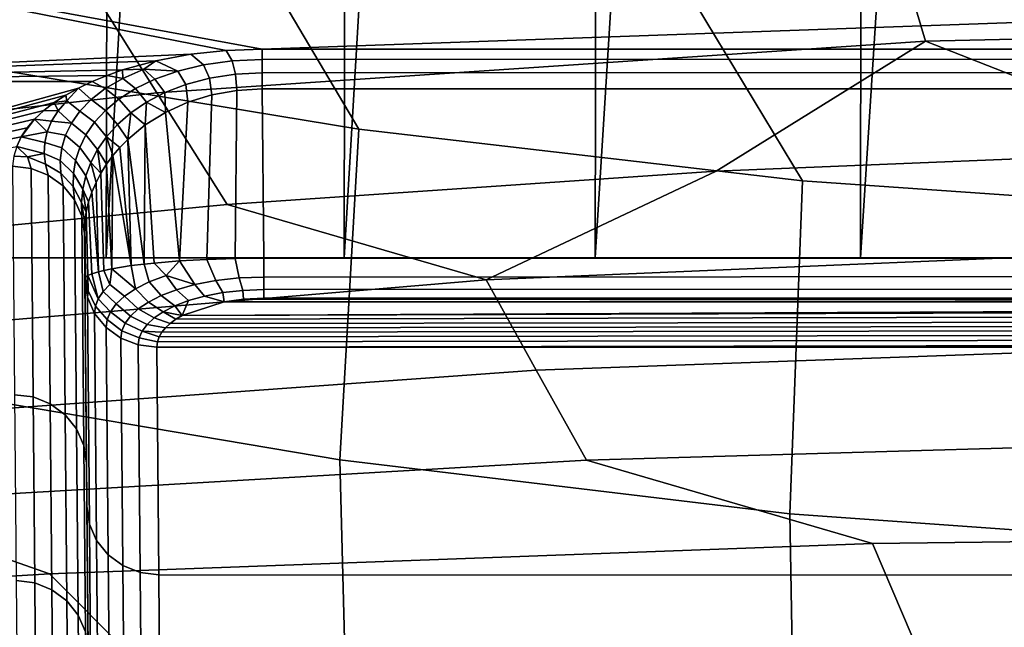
# Model space of a CAD drawing. Header units: metres. Extents: x -109 to 109, y -100 to 76.
# Tile 46 of 256: x -4.66 to -1.92, y -95.3 to -93.61. Entities that reach past the tile are written whole.
import ezdxf

# ---------------------------------------------------------------- set-up
doc = ezdxf.new("R2010")
doc.units = ezdxf.units.M
doc.layers.add('solid_21062310', color=7, linetype='CONTINUOUS')

msp = doc.modelspace()

# ---------------------------------------------------------------- linework, layer by layer
at = {"layer": 'solid_21062310'}
for points in [[(-4.40849, -88.268227, -10.564985), (-4.422805, -94.268227, -10.554014), (-5.031792, -94.268227, -10.05896), (-4.720031, -88.268227, -10.325922)], [(-3.750002, -88.268227, -10.99262), (-3.760627, -94.268227, -10.986169), (-4.422805, -94.268227, -10.554014), (-4.084848, -88.268227, -10.787424)], [(-4.084848, -88.268227, -10.787424), (-4.422805, -94.268227, -10.554014), (-4.40849, -88.268227, -10.564985)], [(-3.050429, -88.268227, -11.349065), (-3.062043, -94.268227, -11.343595), (-3.760627, -94.268227, -10.986169), (-3.404878, -88.268227, -11.180006)], [(-3.404878, -88.268227, -11.180006), (-3.760627, -94.268227, -10.986169), (-3.750002, -88.268227, -10.99262)], [(-2.317441, -88.268227, -11.630416), (-2.324178, -94.268227, -11.627762), (-3.062043, -94.268227, -11.343595), (-2.687616, -88.268227, -11.499339)], [(-2.687616, -88.268227, -11.499339), (-3.062043, -94.268227, -11.343595), (-3.050429, -88.268227, -11.349065)], [(-1.559122, -88.268227, -11.833584), (-1.566421, -94.268227, -11.831997), (-2.324178, -94.268227, -11.627762), (-1.940929, -88.268227, -11.741932)], [(-1.940929, -88.268227, -11.741932), (-2.324178, -94.268227, -11.627762), (-2.317441, -88.268227, -11.630416)], [(-3.719452, -93.910141, 4.692386), (-4.369629, -92.812714, 6.28837), (-5.595873, -92.583649, 6.143857), (-4.942712, -93.709442, 4.577601)], [(-2.485567, -94.053947, 4.774632), (-3.13043, -92.985161, 6.397166), (-4.369629, -92.812714, 6.28837), (-3.719452, -93.910141, 4.692386)], [(-3.988218, -93.688225, -17.006605), (5.89217, -93.33783, -17.886387), (0.070231, -92.864357, -18.976952), (-5.89217, -93.337837, -17.88636)], [(-1.244589, -94.140388, 4.824067), (-1.881964, -93.10041, 6.469875), (-3.13043, -92.985161, 6.397166), (-2.485567, -94.053947, 4.774632)], [(-4.477867, -93.495598, -54.260849), (-6.704055, -93.762634, -54.249664), (-6.996861, -93.481583, -46.631065), (-4.674731, -93.183762, -46.643345)], [(-2.241618, -93.334969, -54.267757), (0, -93.281326, -54.270096), (0, -93.617828, -61.886593), (-2.143187, -93.665726, -61.884487)], [(-4.186597, -93.702278, -16.969812), (-4.088421, -93.691544, -16.997913), (-5.89217, -93.337837, -17.88636), (-5.888351, -93.778046, -16.769308)], [(-4.088421, -93.691544, -16.997913), (-3.988218, -93.688225, -17.006605), (-5.89217, -93.337837, -17.88636)], [(-4.477867, -93.495598, -54.260849), (-2.241618, -93.334969, -54.267757), (-2.143187, -93.665726, -61.884487), (-4.281984, -93.80925, -61.878193)], [(-3.988218, -93.688225, -17.006605), (3.988218, -93.688225, -17.006605), (5.89217, -93.33783, -17.886387)], [(-6.704055, -93.762634, -54.249664), (-4.477867, -93.495598, -54.260849), (-4.281984, -93.80925, -61.878193), (-6.412337, -94.048019, -61.867786)], [(-2.143187, -93.665726, -61.884487), (0, -93.617828, -61.886593), (0, -93.953194, -69.48027), (-1.363293, -93.971764, -69.479446)], [(-4.281984, -93.80925, -61.878193), (-2.143187, -93.665726, -61.884487), (-2.725537, -94.027458, -69.476982), (-4.085715, -94.120239, -69.472885)], [(-2.143187, -93.665726, -61.884487), (-1.363293, -93.971764, -69.479446), (-2.725537, -94.027458, -69.476982)], [(-4.284249, -93.72049, -16.921961), (-4.186597, -93.702278, -16.969812), (-5.888351, -93.778046, -16.769308)], [(-4.223503, -93.748878, -16.8839), (-4.151349, -93.731506, -16.922472), (-4.186597, -93.702278, -16.969812), (-4.284249, -93.72049, -16.921961)], [(-4.151349, -93.731506, -16.922472), (-4.071897, -93.720436, -16.94734), (-4.088421, -93.691544, -16.997913), (-4.186597, -93.702278, -16.969812)], [(-3.988218, -93.688225, -17.006605), (-4.088421, -93.691544, -16.997913), (-4.071897, -93.720436, -16.94734), (-3.988218, -93.716705, -16.955856)], [(-3.988218, -93.688225, -17.006605), (-3.988218, -93.716705, -16.955856), (3.988218, -93.714134, -16.959259), (3.988218, -93.688225, -17.006605)], [(-4.376869, -93.74572, -16.855299), (-4.284249, -93.72049, -16.921961), (-5.888351, -93.778046, -16.769308)], [(-3.719452, -93.910141, 4.692386), (-4.942712, -93.709442, 4.577601), (-5.012821, -94.620155, 2.88096), (-3.77234, -94.829544, 2.988961)], [(-4.317931, -93.743988, -16.866304), (-4.284249, -93.72049, -16.921961), (-4.376869, -93.74572, -16.855299)], [(-4.223503, -93.748878, -16.8839), (-4.284249, -93.72049, -16.921961), (-4.317931, -93.743988, -16.866304)], [(-4.200526, -93.785957, -16.855612), (-4.134752, -93.768402, -16.889822), (-4.151349, -93.731506, -16.922472), (-4.223503, -93.748878, -16.8839)], [(-4.134752, -93.768402, -16.889822), (-4.063158, -93.757278, -16.911709), (-4.071897, -93.720436, -16.94734), (-4.151349, -93.731506, -16.922472)], [(-3.988218, -93.716705, -16.955856), (-4.071897, -93.720436, -16.94734), (-4.063158, -93.757278, -16.911709), (-3.988218, -93.753563, -16.919186)], [(-3.988218, -93.716705, -16.955856), (-3.988218, -93.753563, -16.919186), (3.988218, -93.75177, -16.920568), (3.988218, -93.714134, -16.959259)], [(-4.41984, -93.760895, -16.815023), (-4.376869, -93.74572, -16.855299), (-5.888351, -93.778046, -16.769308)], [(-4.376424, -93.769531, -16.804026), (-4.376869, -93.74572, -16.855299), (-4.41984, -93.760895, -16.815023)], [(-4.376424, -93.769531, -16.804026), (-4.317931, -93.743988, -16.866304), (-4.376869, -93.74572, -16.855299)], [(-4.341235, -93.797623, -16.778034), (-4.286884, -93.771309, -16.834799), (-4.317931, -93.743988, -16.866304), (-4.376424, -93.769531, -16.804026)], [(-4.286884, -93.771309, -16.834799), (-4.223503, -93.748878, -16.8839), (-4.317931, -93.743988, -16.866304)], [(-4.259192, -93.808716, -16.811634), (-4.200526, -93.785957, -16.855612), (-4.223503, -93.748878, -16.8839), (-4.286884, -93.771309, -16.834799)], [(-4.063158, -93.757278, -16.911709), (-4.134752, -93.768402, -16.889822), (-4.128303, -93.814934, -16.864737), (-4.058898, -93.802673, -16.886124)], [(-3.988218, -93.753563, -16.919186), (-4.063158, -93.757278, -16.911709), (-4.058898, -93.802673, -16.886124), (-3.988218, -93.798378, -16.893351)], [(-3.988218, -93.753563, -16.919186), (-3.988218, -93.798378, -16.893351), (3.988218, -93.798378, -16.893351), (3.988218, -93.75177, -16.920568)], [(-4.461085, -93.777786, -16.770004), (-4.41984, -93.760895, -16.815023), (-5.888351, -93.778046, -16.769308)], [(-4.499753, -93.796165, -16.720797), (-4.461085, -93.777786, -16.770004), (-5.888351, -93.778046, -16.769308), (-5.884872, -94.179672, -15.637844)], [(-4.464327, -93.828278, -16.664919), (-4.424941, -93.797859, -16.736282), (-4.461085, -93.777786, -16.770004), (-4.499753, -93.796165, -16.720797)], [(-4.424941, -93.797859, -16.736282), (-4.376424, -93.769531, -16.804026), (-4.41984, -93.760895, -16.815023), (-4.461085, -93.777786, -16.770004)], [(-4.386951, -93.826889, -16.715855), (-4.341235, -93.797623, -16.778034), (-4.376424, -93.769531, -16.804026), (-4.424941, -93.797859, -16.736282)], [(-4.310401, -93.835526, -16.76026), (-4.259192, -93.808716, -16.811634), (-4.286884, -93.771309, -16.834799), (-4.341235, -93.797623, -16.778034)], [(-4.200526, -93.785957, -16.855612), (-4.259192, -93.808716, -16.811634), (-4.25787, -93.864456, -16.779894), (-4.195215, -93.83577, -16.829041)], [(-4.134752, -93.768402, -16.889822), (-4.200526, -93.785957, -16.855612), (-4.195215, -93.83577, -16.829041), (-4.128303, -93.814934, -16.864737)], [(-6.412337, -94.048019, -61.867786), (-4.281984, -93.80925, -61.878193), (-4.085715, -94.120239, -69.472885), (-5.442832, -94.250031, -69.467148)], [(-4.534991, -93.815811, -16.667959), (-4.499753, -93.796165, -16.720797), (-5.884872, -94.179672, -15.637844)], [(-4.532292, -93.831444, -16.629408), (-4.499753, -93.796165, -16.720797), (-4.534991, -93.815811, -16.667959)], [(-4.495434, -93.860275, -16.591244), (-4.464327, -93.828278, -16.664919), (-4.499753, -93.796165, -16.720797), (-4.532292, -93.831444, -16.629408)], [(-4.42467, -93.858368, -16.649914), (-4.386951, -93.826889, -16.715855), (-4.424941, -93.797859, -16.736282), (-4.464327, -93.828278, -16.664919)], [(-4.354331, -93.86541, -16.703403), (-4.310401, -93.835526, -16.76026), (-4.341235, -93.797623, -16.778034), (-4.386951, -93.826889, -16.715855)], [(-4.310401, -93.835526, -16.76026), (-4.25787, -93.864456, -16.779894), (-4.259192, -93.808716, -16.811634)], [(-4.218465, -94.276939, -16.631542), (-4.142571, -94.272675, -16.668655), (-4.128303, -93.814934, -16.864737), (-4.195215, -93.83577, -16.829041)], [(-4.142571, -94.272675, -16.668655), (-4.063652, -94.270035, -16.690798), (-4.058898, -93.802673, -16.886124), (-4.128303, -93.814934, -16.864737)], [(-4.063652, -94.270035, -16.690798), (-3.98411, -94.269012, -16.69812), (-3.988218, -93.798378, -16.893351), (-4.058898, -93.802673, -16.886124)], [(-3.98411, -94.269012, -16.69812), (3.98411, -94.269012, -16.69812), (3.988218, -93.798378, -16.893351), (-3.988218, -93.798378, -16.893351)], [(-4.56706, -93.836761, -16.611315), (-4.534991, -93.815811, -16.667959), (-5.884872, -94.179672, -15.637844)], [(-4.596253, -93.859077, -16.550663), (-4.56706, -93.836761, -16.611315), (-5.884872, -94.179672, -15.637844)], [(-4.556543, -93.85955, -16.55781), (-4.56706, -93.836761, -16.611315), (-4.596253, -93.859077, -16.550663)], [(-4.532292, -93.831444, -16.629408), (-4.534991, -93.815811, -16.667959), (-4.56706, -93.836761, -16.611315)], [(-4.556543, -93.85955, -16.55781), (-4.532292, -93.831444, -16.629408), (-4.56706, -93.836761, -16.611315)], [(-4.519015, -93.893463, -16.516195), (-4.495434, -93.860275, -16.591244), (-4.532292, -93.831444, -16.629408), (-4.556543, -93.85955, -16.55781)], [(-4.455056, -93.891518, -16.581409), (-4.42467, -93.858368, -16.649914), (-4.464327, -93.828278, -16.664919), (-4.495434, -93.860275, -16.591244)], [(-4.391388, -93.897621, -16.642525), (-4.354331, -93.86541, -16.703403), (-4.386951, -93.826889, -16.715855), (-4.42467, -93.858368, -16.649914)], [(-4.354331, -93.86541, -16.703403), (-4.313859, -93.898689, -16.720009), (-4.310401, -93.835526, -16.76026)], [(-4.310401, -93.835526, -16.76026), (-4.313859, -93.898689, -16.720009), (-4.25787, -93.864456, -16.779894)], [(-4.218465, -94.276939, -16.631542), (-4.195215, -93.83577, -16.829041), (-4.25787, -93.864456, -16.779894)], [(-4.621762, -93.88253, -16.486525), (-4.596253, -93.859077, -16.550663), (-5.884872, -94.179672, -15.637844)], [(-4.556543, -93.85955, -16.55781), (-4.596253, -93.859077, -16.550663), (-4.621762, -93.88253, -16.486525), (-4.574498, -93.888412, -16.485645)], [(-4.519015, -93.893463, -16.516195), (-4.556543, -93.85955, -16.55781), (-4.574498, -93.888412, -16.485645)], [(-4.478706, -93.925919, -16.511219), (-4.455056, -93.891518, -16.581409), (-4.495434, -93.860275, -16.591244), (-4.519015, -93.893463, -16.516195)], [(-4.422023, -93.931572, -16.578716), (-4.391388, -93.897621, -16.642525), (-4.42467, -93.858368, -16.649914), (-4.455056, -93.891518, -16.581409)], [(-4.391388, -93.897621, -16.642525), (-4.362553, -93.939247, -16.650265), (-4.354331, -93.86541, -16.703403)], [(-4.354331, -93.86541, -16.703403), (-4.362553, -93.939247, -16.650265), (-4.313859, -93.898689, -16.720009)], [(-4.218465, -94.276939, -16.631542), (-4.25787, -93.864456, -16.779894), (-4.313859, -93.898689, -16.720009), (-4.28912, -94.282776, -16.579645)], [(-4.642782, -93.906921, -16.419428), (-4.621762, -93.88253, -16.486525), (-5.884872, -94.179672, -15.637844)], [(-4.659179, -93.932182, -16.349451), (-4.621762, -93.88253, -16.486525), (-4.642782, -93.906921, -16.419428)], [(-4.586623, -93.917839, -16.413363), (-4.621762, -93.88253, -16.486525), (-4.659179, -93.932182, -16.349451)], [(-4.586623, -93.917839, -16.413363), (-4.574498, -93.888412, -16.485645), (-4.621762, -93.88253, -16.486525)], [(-4.519015, -93.893463, -16.516195), (-4.574498, -93.888412, -16.485645), (-4.586623, -93.917839, -16.413363), (-4.535698, -93.927536, -16.440466)], [(-4.496121, -93.961243, -16.439999), (-4.478706, -93.925919, -16.511219), (-4.519015, -93.893463, -16.516195), (-4.535698, -93.927536, -16.440466)], [(-4.44666, -93.966827, -16.512796), (-4.422023, -93.931572, -16.578716), (-4.455056, -93.891518, -16.581409), (-4.478706, -93.925919, -16.511219)], [(-4.422023, -93.931572, -16.578716), (-4.384227, -93.96109, -16.612085), (-4.362553, -93.939247, -16.650265), (-4.391388, -93.897621, -16.642525)], [(-4.659179, -93.932182, -16.349451), (-4.642782, -93.906921, -16.419428), (-5.884872, -94.179672, -15.637844)], [(-4.593301, -93.947701, -16.341328), (-4.586623, -93.917839, -16.413363), (-4.659179, -93.932182, -16.349451)], [(-4.535698, -93.927536, -16.440466), (-4.586623, -93.917839, -16.413363), (-4.593301, -93.947701, -16.341328), (-4.545993, -93.962242, -16.364595)], [(-4.316437, -94.285515, -16.553865), (-4.313859, -93.898689, -16.720009), (-4.362553, -93.939247, -16.650265)], [(-4.316437, -94.285515, -16.553865), (-4.28912, -94.282776, -16.579645), (-4.313859, -93.898689, -16.720009)], [(-2.485567, -94.053947, 4.774632), (-3.719452, -93.910141, 4.692386), (-3.77234, -94.829544, 2.988961), (-2.520977, -94.979584, 3.06635)], [(-4.671355, -93.958412, -16.276325), (-4.659179, -93.932182, -16.349451), (-5.884872, -94.179672, -15.637844)], [(-4.594847, -93.977859, -16.269852), (-4.593301, -93.947701, -16.341328), (-4.659179, -93.932182, -16.349451), (-4.671355, -93.958412, -16.276325)], [(-4.545993, -93.962242, -16.364595), (-4.593301, -93.947701, -16.341328), (-4.594847, -93.977859, -16.269852), (-4.550302, -93.997398, -16.289021)], [(-4.507708, -93.997231, -16.368265), (-4.496121, -93.961243, -16.439999), (-4.535698, -93.927536, -16.440466), (-4.545993, -93.962242, -16.364595)], [(-4.465658, -94.003029, -16.445396), (-4.44666, -93.966827, -16.512796), (-4.478706, -93.925919, -16.511219), (-4.496121, -93.961243, -16.439999)], [(-4.422023, -93.931572, -16.578716), (-4.44666, -93.966827, -16.512796), (-4.421633, -94.007858, -16.529955), (-4.403988, -93.983818, -16.571932)], [(-4.422023, -93.931572, -16.578716), (-4.403988, -93.983818, -16.571932), (-4.384227, -93.96109, -16.612085)], [(-4.352749, -94.289902, -16.512999), (-4.362553, -93.939247, -16.650265), (-4.384227, -93.96109, -16.612085)], [(-4.352749, -94.289902, -16.512999), (-4.316437, -94.285515, -16.553865), (-4.362553, -93.939247, -16.650265)], [(-4.641263, -93.9879, -16.204874), (-4.671355, -93.958412, -16.276325), (-4.679311, -93.985573, -16.200041)], [(-4.594847, -93.977859, -16.269852), (-4.671355, -93.958412, -16.276325), (-4.641263, -93.9879, -16.204874)], [(-4.591505, -94.008194, -16.199213), (-4.594847, -93.977859, -16.269852), (-4.641263, -93.9879, -16.204874)], [(-4.550302, -93.997398, -16.289021), (-4.594847, -93.977859, -16.269852), (-4.591505, -94.008194, -16.199213), (-4.548934, -94.032799, -16.214123)], [(-4.513784, -94.033646, -16.296446), (-4.507708, -93.997231, -16.368265), (-4.545993, -93.962242, -16.364595), (-4.550302, -93.997398, -16.289021)], [(-4.479312, -94.039894, -16.377018), (-4.465658, -94.003029, -16.445396), (-4.496121, -93.961243, -16.439999), (-4.507708, -93.997231, -16.368265)], [(-4.465658, -94.003029, -16.445396), (-4.437232, -94.032974, -16.486141), (-4.44666, -93.966827, -16.512796)], [(-4.44666, -93.966827, -16.512796), (-4.437232, -94.032974, -16.486141), (-4.421633, -94.007858, -16.529955)], [(-4.352749, -94.289902, -16.512999), (-4.384227, -93.96109, -16.612085), (-4.403988, -93.983818, -16.571932)], [(-2.725537, -94.027458, -69.476982), (-1.363293, -93.971764, -69.479446), (-1.122413, -94.235085, -75.597153), (-3.365265, -94.329262, -75.592995)], [(-4.631548, -94.019966, -16.122972), (-4.641263, -93.9879, -16.204874), (-4.679311, -93.985573, -16.200041), (-4.683047, -94.013657, -16.120592)], [(-4.583477, -94.038597, -16.129681), (-4.591505, -94.008194, -16.199213), (-4.641263, -93.9879, -16.204874), (-4.631548, -94.019966, -16.122972)], [(-4.514592, -94.070312, -16.224909), (-4.513784, -94.033646, -16.296446), (-4.550302, -93.997398, -16.289021), (-4.548934, -94.032799, -16.214123)], [(-4.487848, -94.077179, -16.308083), (-4.479312, -94.039894, -16.377018), (-4.507708, -93.997231, -16.368265), (-4.513784, -94.033646, -16.296446)], [(-4.465658, -94.003029, -16.445396), (-4.479312, -94.039894, -16.377018), (-4.462247, -94.085442, -16.392824), (-4.450793, -94.058914, -16.440443)], [(-4.465658, -94.003029, -16.445396), (-4.450793, -94.058914, -16.440443), (-4.437232, -94.032974, -16.486141)], [(-4.406527, -94.298836, -16.432285), (-4.403988, -93.983818, -16.571932), (-4.421633, -94.007858, -16.529955)], [(-4.406527, -94.298836, -16.432285), (-4.352749, -94.289902, -16.512999), (-4.403988, -93.983818, -16.571932)], [(-4.631548, -94.019966, -16.122972), (-4.683047, -94.013657, -16.120592), (-4.677462, -94.648735, -14.128731), (-4.62597, -94.655167, -14.130736)], [(-4.62597, -94.655167, -14.130736), (-4.577949, -94.674149, -14.136289), (-4.583477, -94.038597, -16.129681), (-4.631548, -94.019966, -16.122972)], [(-4.542135, -94.068291, -16.140263), (-4.548934, -94.032799, -16.214123), (-4.591505, -94.008194, -16.199213), (-4.583477, -94.038597, -16.129681)], [(-4.510315, -94.107048, -16.154003), (-4.514592, -94.070312, -16.224909), (-4.548934, -94.032799, -16.214123), (-4.542135, -94.068291, -16.140263)], [(-4.491428, -94.114693, -16.238955), (-4.487848, -94.077179, -16.308083), (-4.513784, -94.033646, -16.296446), (-4.514592, -94.070312, -16.224909)], [(-4.428738, -94.303444, -16.387581), (-4.437232, -94.032974, -16.486141), (-4.450793, -94.058914, -16.440443), (-4.443926, -94.306999, -16.350229)], [(-4.406527, -94.298836, -16.432285), (-4.421633, -94.007858, -16.529955), (-4.437232, -94.032974, -16.486141), (-4.428738, -94.303444, -16.387581)], [(-4.085715, -94.120239, -69.472885), (-2.725537, -94.027458, -69.476982), (-3.365265, -94.329262, -75.592995)], [(-4.577949, -94.674149, -14.136289), (-4.536637, -94.704376, -14.145044), (-4.542135, -94.068291, -16.140263), (-4.583477, -94.038597, -16.129681)], [(-4.487848, -94.077179, -16.308083), (-4.471358, -94.112755, -16.343493), (-4.462247, -94.085442, -16.392824), (-4.479312, -94.039894, -16.377018)], [(-4.443926, -94.306999, -16.350229), (-4.450793, -94.058914, -16.440443), (-4.462247, -94.085442, -16.392824)], [(-1.244589, -94.140388, 4.824067), (-2.485567, -94.053947, 4.774632), (-2.520977, -94.979584, 3.06635), (-1.262354, -95.069771, 3.112869)], [(-4.536637, -94.704376, -14.145044), (-4.504821, -94.743813, -14.156413), (-4.510315, -94.107048, -16.154003), (-4.542135, -94.068291, -16.140263)], [(-4.490167, -94.152237, -16.169975), (-4.491428, -94.114693, -16.238955), (-4.514592, -94.070312, -16.224909), (-4.510315, -94.107048, -16.154003)], [(-4.491428, -94.114693, -16.238955), (-4.477953, -94.141006, -16.292635), (-4.487848, -94.077179, -16.308083)], [(-4.487848, -94.077179, -16.308083), (-4.477953, -94.141006, -16.292635), (-4.471358, -94.112755, -16.343493)], [(-4.443926, -94.306999, -16.350229), (-4.462247, -94.085442, -16.392824), (-4.471358, -94.112755, -16.343493), (-4.462264, -94.312538, -16.291357)], [(-4.504821, -94.743813, -14.156413), (-4.484646, -94.78981, -14.169628), (-4.490167, -94.152237, -16.169975), (-4.510315, -94.107048, -16.154003)], [(-4.491428, -94.114693, -16.238955), (-4.490167, -94.152237, -16.169975), (-4.483054, -94.200562, -16.187012), (-4.481894, -94.17025, -16.240414)], [(-4.491428, -94.114693, -16.238955), (-4.481894, -94.17025, -16.240414), (-4.477953, -94.141006, -16.292635)], [(-4.462264, -94.312538, -16.291357), (-4.471358, -94.112755, -16.343493), (-4.477953, -94.141006, -16.292635), (-4.473114, -94.317528, -16.240246)], [(-5.442832, -94.250031, -69.467148), (-4.085715, -94.120239, -69.472885), (-3.365265, -94.329262, -75.592995), (-5.602011, -94.517487, -75.58474)], [(-4.473114, -94.317528, -16.240246), (-4.477953, -94.141006, -16.292635), (-4.481894, -94.17025, -16.240414), (-4.47973, -94.323013, -16.187563)], [(-4.484646, -94.78981, -14.169628), (-4.477469, -94.8395, -14.183106), (-4.483054, -94.200562, -16.187012), (-4.490167, -94.152237, -16.169975)], [(-4.47973, -94.323013, -16.187563), (-4.481894, -94.17025, -16.240414), (-4.483054, -94.200562, -16.187012)], [(-4.481932, -94.32914, -16.133673), (-4.483054, -94.200562, -16.187012), (-4.477469, -94.8395, -14.183106)], [(-4.47973, -94.323013, -16.187563), (-4.483054, -94.200562, -16.187012), (-4.481932, -94.32914, -16.133673)], [(-3.365265, -94.329262, -75.592995), (-1.122413, -94.235085, -75.597153), (-1.075962, -94.503441, -81.720764), (-3.226437, -94.580818, -81.717354)], [(-5.881734, -94.268227, -4.24825), (0, -94.268227, -11.997431), (0.792839, -94.268227, -11.954798)], [(-5.881734, -94.268227, -4.24825), (-0.792839, -94.268227, -11.954798), (0, -94.268227, -11.997431)], [(-5.881734, -94.268227, -4.24825), (0.792839, -94.268227, -11.954798), (1.566421, -94.268227, -11.831997)], [(-5.881734, -94.268227, -4.24825), (1.566421, -94.268227, -11.831997), (2.324178, -94.268227, -11.627762)], [(-5.881734, -94.268227, -4.24825), (2.324178, -94.268227, -11.627762), (3.062043, -94.268227, -11.343595)], [(-5.881734, -94.268227, -4.24825), (3.062043, -94.268227, -11.343595), (3.760627, -94.268227, -10.986169)], [(-5.881734, -94.268227, -4.24825), (3.760627, -94.268227, -10.986169), (4.422805, -94.268227, -10.554014)], [(-5.881734, -94.268227, -4.24825), (4.422805, -94.268227, -10.554014), (5.031792, -94.268227, -10.05896)], [(-5.881734, -94.268227, -4.24825), (5.031792, -94.268227, -10.05896), (5.583988, -94.268227, -9.503428)], [(-5.881734, -94.268227, -4.24825), (5.583988, -94.268227, -9.503428), (6.082431, -94.268227, -8.885373), (5.881734, -94.268227, -4.24825)], [(5.869088, -95.716995, -3.647264), (-5.869088, -95.716995, -3.647264), (-5.881734, -94.268227, -4.24825), (5.881734, -94.268227, -4.24825)], [(-5.881734, -94.268227, -4.24825), (-1.566421, -94.268227, -11.831997), (-0.792839, -94.268227, -11.954798)], [(-5.881734, -94.268227, -4.24825), (-2.324178, -94.268227, -11.627762), (-1.566421, -94.268227, -11.831997)], [(-5.881734, -94.268227, -4.24825), (-3.062043, -94.268227, -11.343595), (-2.324178, -94.268227, -11.627762)], [(-5.881734, -94.268227, -4.24825), (-3.760627, -94.268227, -10.986169), (-3.062043, -94.268227, -11.343595)], [(-5.881734, -94.268227, -4.24825), (-4.422805, -94.268227, -10.554014), (-3.760627, -94.268227, -10.986169)], [(-5.881734, -94.268227, -4.24825), (-5.031792, -94.268227, -10.05896), (-4.422805, -94.268227, -10.554014)], [(-4.255684, -94.317215, -16.585903), (-4.218465, -94.276939, -16.631542), (-4.28912, -94.282776, -16.579645)], [(-4.218465, -94.276939, -16.631542), (-4.255684, -94.317215, -16.585903), (-4.176085, -94.342667, -16.608023)], [(-4.142571, -94.272675, -16.668655), (-4.218465, -94.276939, -16.631542), (-4.176085, -94.342667, -16.608023), (-4.117589, -94.331421, -16.639019)], [(-4.063652, -94.270035, -16.690798), (-4.142571, -94.272675, -16.668655), (-4.117589, -94.331421, -16.639019), (-4.052709, -94.32412, -16.659077)], [(-3.98411, -94.269012, -16.69812), (-4.063652, -94.270035, -16.690798), (-4.052709, -94.32412, -16.659077), (-3.98411, -94.321587, -16.666046)], [(3.98411, -94.269012, -16.69812), (-3.98411, -94.269012, -16.69812), (-3.98411, -94.321587, -16.666046), (3.98411, -94.316574, -16.670153)], [(-4.444404, -94.382133, -16.282118), (-4.431143, -94.361946, -16.339209), (-4.443926, -94.306999, -16.350229), (-4.462264, -94.312538, -16.291357)], [(-4.431143, -94.361946, -16.339209), (-4.412184, -94.34198, -16.395374), (-4.428738, -94.303444, -16.387581), (-4.443926, -94.306999, -16.350229)], [(-4.412184, -94.34198, -16.395374), (-4.406527, -94.298836, -16.432285), (-4.428738, -94.303444, -16.387581)], [(-4.412184, -94.34198, -16.395374), (-4.371416, -94.375229, -16.424503), (-4.341048, -94.354713, -16.481836), (-4.406527, -94.298836, -16.432285)], [(-4.352749, -94.289902, -16.512999), (-4.406527, -94.298836, -16.432285), (-4.341048, -94.354713, -16.481836)], [(-4.341048, -94.354713, -16.481836), (-4.302687, -94.335205, -16.536087), (-4.316437, -94.285515, -16.553865), (-4.352749, -94.289902, -16.512999)], [(-4.302687, -94.335205, -16.536087), (-4.255684, -94.317215, -16.585903), (-4.28912, -94.282776, -16.579645), (-4.316437, -94.285515, -16.553865)], [(-5.602011, -94.517487, -75.58474), (-3.365265, -94.329262, -75.592995), (-3.226437, -94.580818, -81.717354), (-5.372286, -94.735504, -81.710602)], [(-4.47482, -94.37751, -16.150583), (-4.473033, -94.359894, -16.200922), (-4.47973, -94.323013, -16.187563), (-4.481932, -94.32914, -16.133673)], [(-4.476425, -94.959091, -14.142043), (-4.481932, -94.32914, -16.133673), (-4.477469, -94.8395, -14.183106)], [(-4.47482, -94.37751, -16.150583), (-4.481932, -94.32914, -16.133673), (-4.476425, -94.959091, -14.142043), (-4.469253, -95.008331, -14.156786)], [(-4.473033, -94.359894, -16.200922), (-4.473114, -94.317528, -16.240246), (-4.47973, -94.323013, -16.187563)], [(-4.462264, -94.312538, -16.291357), (-4.473114, -94.317528, -16.240246), (-4.444404, -94.382133, -16.282118)], [(-4.473033, -94.359894, -16.200922), (-4.452204, -94.402435, -16.224428), (-4.444404, -94.382133, -16.282118), (-4.473114, -94.317528, -16.240246)], [(-4.302687, -94.335205, -16.536087), (-4.341048, -94.354713, -16.481836), (-4.305251, -94.39135, -16.472958), (-4.269899, -94.373375, -16.523016)], [(-4.255684, -94.317215, -16.585903), (-4.302687, -94.335205, -16.536087), (-4.269899, -94.373375, -16.523016), (-4.226934, -94.356934, -16.568613)], [(-4.255684, -94.317215, -16.585903), (-4.226934, -94.356934, -16.568613), (-4.176085, -94.342667, -16.608023)], [(-4.117589, -94.331421, -16.639019), (-4.176085, -94.342667, -16.608023), (-4.148811, -94.374725, -16.577503), (-4.098095, -94.364975, -16.604424)], [(-4.052709, -94.32412, -16.659077), (-4.117589, -94.331421, -16.639019), (-4.098095, -94.364975, -16.604424), (-4.042499, -94.358727, -16.621643)], [(-3.98411, -94.321587, -16.666046), (-4.052709, -94.32412, -16.659077), (-4.042499, -94.358727, -16.621643), (-3.98411, -94.356567, -16.627586)], [(3.98411, -94.316574, -16.670153), (-3.98411, -94.321587, -16.666046), (-3.98411, -94.356567, -16.627586), (3.98411, -94.354683, -16.630253)], [(-4.473033, -94.359894, -16.200922), (-4.47482, -94.37751, -16.150583), (-4.454671, -94.422737, -16.166437), (-4.452204, -94.402435, -16.224428)], [(-4.444404, -94.382133, -16.282118), (-4.410426, -94.417961, -16.304144), (-4.394386, -94.396393, -16.365042), (-4.431143, -94.361946, -16.339209)], [(-4.431143, -94.361946, -16.339209), (-4.394386, -94.396393, -16.365042), (-4.371416, -94.375229, -16.424503), (-4.412184, -94.34198, -16.395374)], [(-4.341048, -94.354713, -16.481836), (-4.371416, -94.375229, -16.424503), (-4.333423, -94.410393, -16.419708), (-4.305251, -94.39135, -16.472958)], [(-4.226934, -94.356934, -16.568613), (-4.269899, -94.373375, -16.523016), (-4.231776, -94.401894, -16.502134), (-4.193506, -94.387253, -16.542807)], [(-4.176085, -94.342667, -16.608023), (-4.226934, -94.356934, -16.568613), (-4.193506, -94.387253, -16.542807), (-4.148811, -94.374725, -16.577503)], [(-4.042499, -94.358727, -16.621643), (-4.098095, -94.364975, -16.604424), (-4.094175, -94.390152, -16.55459), (-4.040765, -94.382896, -16.574677)], [(-3.98411, -94.356567, -16.627586), (-4.042499, -94.358727, -16.621643), (-4.040765, -94.382896, -16.574677), (-3.98411, -94.38044, -16.581461)], [(-3.98411, -94.356567, -16.627586), (-3.98411, -94.38044, -16.581461), (3.98411, -94.38044, -16.581461), (3.98411, -94.354683, -16.630253)], [(-4.449077, -95.054352, -14.169909), (-4.454671, -94.422737, -16.166437), (-4.47482, -94.37751, -16.150583), (-4.469253, -95.008331, -14.156786)], [(-4.452204, -94.402435, -16.224428), (-4.419854, -94.43972, -16.242336), (-4.410426, -94.417961, -16.304144), (-4.444404, -94.382133, -16.282118)], [(-4.371416, -94.375229, -16.424503), (-4.394386, -94.396393, -16.365042), (-4.35484, -94.430138, -16.364199), (-4.333423, -94.410393, -16.419708)], [(-4.269899, -94.373375, -16.523016), (-4.305251, -94.39135, -16.472958), (-4.263627, -94.418091, -16.45697), (-4.231776, -94.401894, -16.502134)], [(-4.193506, -94.387253, -16.542807), (-4.231776, -94.401894, -16.502134), (-4.210959, -94.428604, -16.447577)], [(-4.193506, -94.387253, -16.542807), (-4.210959, -94.428604, -16.447577), (-4.094175, -94.390152, -16.55459), (-4.148811, -94.374725, -16.577503)], [(-4.210959, -94.428604, -16.447577), (4.145509, -94.402466, -16.520443), (4.094188, -94.390152, -16.554583)], [(-4.094175, -94.390152, -16.55459), (-4.210959, -94.428604, -16.447577), (4.094188, -94.390152, -16.554583)], [(-4.098095, -94.364975, -16.604424), (-4.148811, -94.374725, -16.577503), (-4.094175, -94.390152, -16.55459)], [(-4.094175, -94.390152, -16.55459), (4.094188, -94.390152, -16.554583), (4.040765, -94.382889, -16.574682)], [(-4.040765, -94.382896, -16.574677), (-4.094175, -94.390152, -16.55459), (4.040765, -94.382889, -16.574682)], [(-4.040765, -94.382896, -16.574677), (4.040765, -94.382889, -16.574682), (3.98411, -94.38044, -16.581461)], [(-3.98411, -94.38044, -16.581461), (-4.040765, -94.382896, -16.574677), (3.98411, -94.38044, -16.581461)], [(-4.452204, -94.402435, -16.224428), (-4.454671, -94.422737, -16.166437), (-4.422851, -94.461525, -16.180077), (-4.419854, -94.43972, -16.242336)], [(-4.410426, -94.417961, -16.304144), (-4.419854, -94.43972, -16.242336), (-4.378694, -94.470757, -16.249105), (-4.369851, -94.450325, -16.307144)], [(-4.394386, -94.396393, -16.365042), (-4.410426, -94.417961, -16.304144), (-4.369851, -94.450325, -16.307144), (-4.35484, -94.430138, -16.364199)], [(-4.333423, -94.410393, -16.419708), (-4.35484, -94.430138, -16.364199), (-4.308858, -94.453484, -16.357595), (-4.289246, -94.435394, -16.408485)], [(-4.305251, -94.39135, -16.472958), (-4.333423, -94.410393, -16.419708), (-4.289246, -94.435394, -16.408485), (-4.263627, -94.418091, -16.45697)], [(-4.263627, -94.418091, -16.45697), (-4.289246, -94.435394, -16.408485), (-4.244571, -94.4506, -16.385851), (-4.228899, -94.439217, -16.417845)], [(-4.231776, -94.401894, -16.502134), (-4.263627, -94.418091, -16.45697), (-4.210959, -94.428604, -16.447577)], [(-4.263627, -94.418091, -16.45697), (-4.228899, -94.439217, -16.417845), (-4.210959, -94.428604, -16.447577)], [(-4.228899, -94.439217, -16.417845), (4.191338, -94.419006, -16.474379), (4.145509, -94.402466, -16.520443), (-4.210959, -94.428604, -16.447577)], [(-4.417261, -95.093811, -14.181196), (-4.422851, -94.461525, -16.180077), (-4.454671, -94.422737, -16.166437), (-4.449077, -95.054352, -14.169909)], [(-4.419854, -94.43972, -16.242336), (-4.422851, -94.461525, -16.180077), (-4.381508, -94.491249, -16.19058), (-4.378694, -94.470757, -16.249105)], [(-4.35484, -94.430138, -16.364199), (-4.369851, -94.450325, -16.307144), (-4.322672, -94.472069, -16.305031), (-4.308858, -94.453484, -16.357595)], [(-4.289246, -94.435394, -16.408485), (-4.308858, -94.453484, -16.357595), (-4.257464, -94.462563, -16.352158), (-4.244571, -94.4506, -16.385851)], [(-4.257464, -94.462563, -16.352158), (4.244612, -94.450638, -16.385759), (4.228959, -94.439247, -16.417746), (-4.244571, -94.4506, -16.385851)], [(-4.244571, -94.4506, -16.385851), (4.228959, -94.439247, -16.417746), (4.191338, -94.419006, -16.474379), (-4.228899, -94.439217, -16.417845)], [(-4.37595, -95.124062, -14.18989), (-4.381508, -94.491249, -16.19058), (-4.422851, -94.461525, -16.180077), (-4.417261, -95.093811, -14.181196)], [(-4.378694, -94.470757, -16.249105), (-4.381508, -94.491249, -16.19058), (-4.333438, -94.509895, -16.197239), (-4.330835, -94.490936, -16.251398)], [(-4.369851, -94.450325, -16.307144), (-4.378694, -94.470757, -16.249105), (-4.330835, -94.490936, -16.251398), (-4.322672, -94.472069, -16.305031)], [(-4.322672, -94.472069, -16.305031), (-4.330835, -94.490936, -16.251398), (-4.279733, -94.501877, -16.240582), (-4.274918, -94.488152, -16.279667)], [(-4.322672, -94.472069, -16.305031), (-4.267495, -94.475044, -16.316858), (-4.257464, -94.462563, -16.352158), (-4.308858, -94.453484, -16.357595)], [(-4.322672, -94.472069, -16.305031), (-4.274918, -94.488152, -16.279667), (-4.267495, -94.475044, -16.316858)], [(-4.274918, -94.488152, -16.279667), (4.267513, -94.475067, -16.316792), (4.257492, -94.462585, -16.352077), (-4.267495, -94.475044, -16.316858)], [(-4.267495, -94.475044, -16.316858), (4.257492, -94.462585, -16.352077), (4.244612, -94.450638, -16.385759), (-4.257464, -94.462563, -16.352158)], [(-4.37595, -95.124062, -14.18989), (-4.327929, -95.143044, -14.195403), (-4.333438, -94.509895, -16.197239), (-4.381508, -94.491249, -16.19058)], [(-4.330835, -94.490936, -16.251398), (-4.333438, -94.509895, -16.197239), (-4.28194, -94.516212, -16.1996), (-4.279733, -94.501877, -16.240582)], [(-4.28194, -94.516212, -16.1996), (4.279737, -94.501884, -16.240557), (4.274929, -94.488167, -16.279619), (-4.279733, -94.501877, -16.240582)], [(-4.279733, -94.501877, -16.240582), (4.274929, -94.488167, -16.279619), (4.267513, -94.475067, -16.316792), (-4.274918, -94.488152, -16.279667)], [(-4.327929, -95.143044, -14.195403), (-4.276433, -95.149513, -14.197336), (-4.28194, -94.516212, -16.1996), (-4.333438, -94.509895, -16.197239)], [(-4.28194, -94.516212, -16.1996), (4.28194, -94.516212, -16.1996), (4.279737, -94.501884, -16.240557)], [(-4.28194, -94.516212, -16.1996), (-4.276433, -95.149513, -14.197336), (4.276423, -95.150665, -14.193287), (4.28194, -94.516212, -16.1996)], [(-3.226437, -94.580818, -81.717354), (-1.075962, -94.503441, -81.720764), (-1.029061, -94.771713, -87.844376), (-3.086188, -94.831131, -87.841766)], [(-5.372286, -94.735504, -81.710602), (-3.226437, -94.580818, -81.717354), (-3.086188, -94.831131, -87.841766), (-5.140056, -94.949936, -87.836594)], [(-5.012821, -94.620155, 2.88096), (-4.984306, -95.475761, 1.155835), (-3.750475, -95.685181, 1.252611), (-3.77234, -94.829544, 2.988961)], [(-4.62597, -94.655167, -14.130736), (-4.677462, -94.648735, -14.128731), (-4.672923, -95.165108, -12.09642), (-4.621433, -95.171669, -12.09798)], [(-4.577949, -94.674149, -14.136289), (-4.62597, -94.655167, -14.130736), (-4.621433, -95.171669, -12.09798), (-4.573415, -95.190948, -12.102362)], [(-4.536637, -94.704376, -14.145044), (-4.577949, -94.674149, -14.136289), (-4.573415, -95.190948, -12.102362), (-4.532105, -95.221649, -12.10927)], [(-4.504821, -94.743813, -14.156413), (-4.536637, -94.704376, -14.145044), (-4.532105, -95.221649, -12.10927), (-4.500288, -95.261696, -12.118239)], [(-4.484646, -94.78981, -14.169628), (-4.504821, -94.743813, -14.156413), (-4.500288, -95.261696, -12.118239), (-4.48011, -95.308395, -12.128666)], [(-3.086188, -94.831131, -87.841766), (-1.029061, -94.771713, -87.844376), (0, -95.034866, -93.968216), (-2.290927, -95.062767, -93.966988)], [(-4.48011, -95.308395, -12.128666), (-4.472931, -95.358482, -12.139822), (-4.477469, -94.8395, -14.183106), (-4.484646, -94.78981, -14.169628)], [(-5.140056, -94.949936, -87.836594), (-3.086188, -94.831131, -87.841766), (-2.290927, -95.062767, -93.966988), (-4.579761, -95.146477, -93.963341)], [(-4.471949, -95.471008, -12.111859), (-4.476425, -94.959091, -14.142043), (-4.477469, -94.8395, -14.183106), (-4.472931, -95.358482, -12.139822)], [(-3.77234, -94.829544, 2.988961), (-3.750475, -95.685181, 1.252611), (-2.50615, -95.835228, 1.321952), (-2.520977, -94.979584, 3.06635)], [(-6.988645, -95.225639, -91.61161), (-5.140056, -94.949936, -87.836594), (-4.579761, -95.146477, -93.963341), (-6.865334, -95.285461, -93.937157)], [(-4.469253, -95.008331, -14.156786), (-4.476425, -94.959091, -14.142043), (-4.471949, -95.471008, -12.111859), (-4.464768, -95.521332, -12.122992)], [(-2.520977, -94.979584, 3.06635), (-2.50615, -95.835228, 1.321952), (-1.254825, -95.925407, 1.363628), (-1.262354, -95.069771, 3.112869)], [(-4.449077, -95.054352, -14.169909), (-4.469253, -95.008331, -14.156786), (-4.464768, -95.521332, -12.122992), (-4.44459, -95.568047, -12.133349)], [(-2.290927, -95.062767, -93.966988), (0, -95.034866, -93.968216), (0, -95.305511, -100.091728), (-2.180606, -95.320976, -100.091042)], [(-4.579761, -95.146477, -93.963341), (-2.290927, -95.062767, -93.966988), (-2.180606, -95.320976, -100.091042), (-4.360211, -95.367386, -100.08902)], [(-4.417261, -95.093811, -14.181196), (-4.449077, -95.054352, -14.169909), (-4.44459, -95.568047, -12.133349), (-4.412773, -95.608109, -12.142261)], [(-4.37595, -95.124062, -14.18989), (-4.417261, -95.093811, -14.181196), (-4.412773, -95.608109, -12.142261), (-4.371463, -95.638817, -12.149124)], [(-4.327929, -95.143044, -14.195403), (-4.37595, -95.124062, -14.18989), (-4.371463, -95.638817, -12.149124), (-4.323445, -95.658104, -12.153477)], [(-6.865334, -95.285461, -93.937157), (-4.579761, -95.146477, -93.963341), (-4.360211, -95.367386, -100.08902), (-6.538903, -95.444214, -100.065292)], [(-4.323445, -95.658104, -12.153477), (-4.271955, -95.664665, -12.155022), (-4.276433, -95.149513, -14.197336), (-4.327929, -95.143044, -14.195403)], [(-4.276433, -95.149513, -14.197336), (-4.271955, -95.664665, -12.155022), (4.271948, -95.665573, -12.150912), (4.276423, -95.150665, -14.193287)], [(-4.621433, -95.171669, -12.09798), (-4.672923, -95.165108, -12.09642), (-4.669458, -95.558853, -10.036833), (-4.617971, -95.565498, -10.037934)], [(-4.573415, -95.190948, -12.102362), (-4.621433, -95.171669, -12.09798), (-4.617971, -95.565498, -10.037934), (-4.569955, -95.585007, -10.041128)], [(-4.532105, -95.221649, -12.10927), (-4.573415, -95.190948, -12.102362), (-4.569955, -95.585007, -10.041128), (-4.528646, -95.616066, -10.046165)], [(-4.500288, -95.261696, -12.118239), (-4.532105, -95.221649, -12.10927), (-4.528646, -95.616066, -10.046165), (-4.49683, -95.656578, -10.052703)], [(-4.48011, -95.308395, -12.128666), (-4.500288, -95.261696, -12.118239), (-4.49683, -95.656578, -10.052703), (-4.476649, -95.703812, -10.060303)]]:
    msp.add_3dface(points, dxfattribs=at)

doc.saveas('drawing.dxf')
